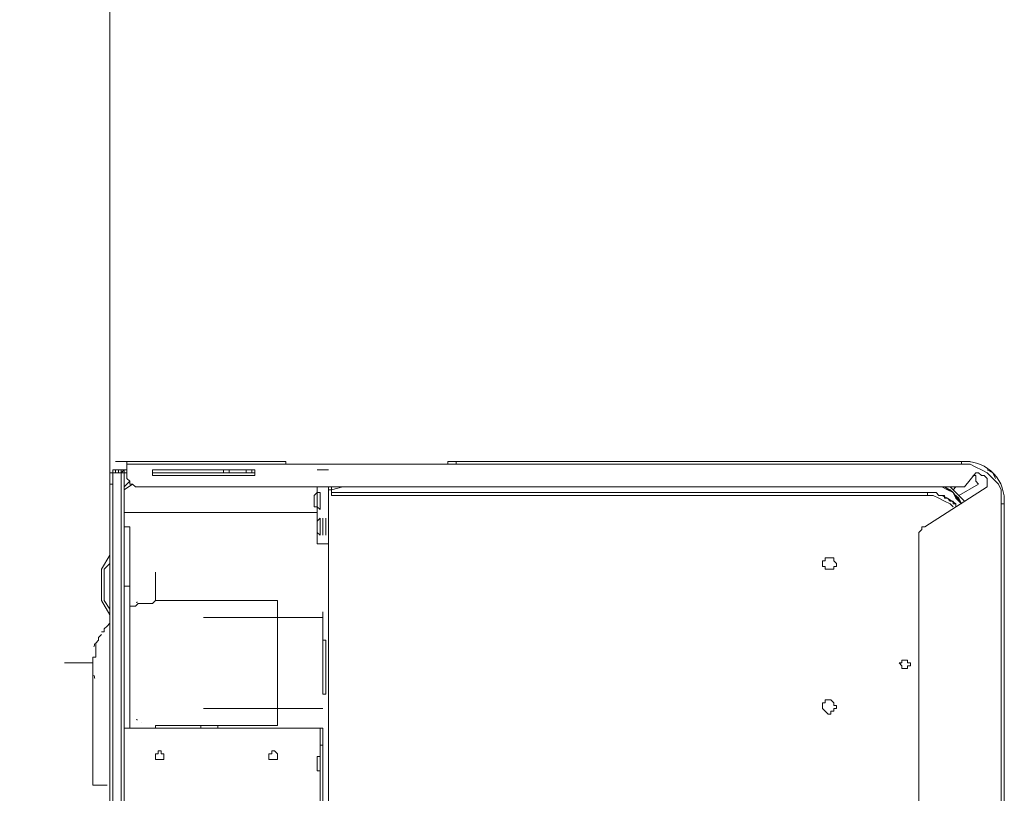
# Model space of a CAD drawing. Header units: millimetres. Extents: x 352 to 350573, y -22 to 37733.
# Tile 96 of 214: x 70345 to 71035, y 8843 to 9385. Entities that reach past the tile are written whole.
import ezdxf

# ---------------------------------------------------------------- set-up
doc = ezdxf.new("R2010")
doc.units = ezdxf.units.MM
for name, color, linetype, true_color in [('PDF$_83$-$Floor$Plan$-$В_Этаж$01_Сводный$G-IMPT', 9, 'Continuous', 0x808080), ('PDF$_83$-$Floor$Plan$-$В_Этаж$01_Сводный$P-PIPE-CNTR', 150, 'Continuous', 0x007fff), ('PDF$_83$new_ifc_RVT-1-В_Этаж$01_Сводный$A-WALL', 7, 'Continuous', 0xdddd6e)]:
    doc.layers.add(name, color=color, linetype=linetype, true_color=true_color)
doc.layers.add('PDF$_83$-$Floor$Plan$-$В_Этаж$01_Сводный$P-PIPE', color=3, linetype='Continuous')

msp = doc.modelspace()

# ---------------------------------------------------------------- linework, layer by layer
at = {"layer": 'PDF$_83$-$Floor$Plan$-$В_Этаж$01_Сводный$G-IMPT', "lineweight": 0}
for points in [[(70523.33, 9075.75), (70411.93, 9075.75)], [(70409.94, 9067.8), (70409.94, 9069.79), (70411.93, 9069.79), (70409.94, 9069.79)], [(70417.9, 8817.16), (70417.9, 9067.8)], [(70417.9, 9067.8), (70419.89, 9067.8)], [(70509.4, 9069.79), (70437.79, 9069.79), (70487.52, 9069.79), (70491.5, 9069.79), (70503.44, 9069.79), (70507.41, 9069.79)], [(70437.79, 9065.81), (70437.79, 9069.79), (70509.4, 9069.79), (70509.4, 9065.81), (70489.51, 9065.81), (70471.61, 9065.81)], [(70417.9, 9055.86), (70417.9, 9053.87), (70417.9, 9055.86), (70423.87, 9059.84)], [(70551.17, 9051.88), (70553.16, 9053.87)], [(70553.16, 9047.91), (70553.16, 9049.89), (70553.16, 9051.88), (70553.16, 9053.87), (70553.16, 9051.88), (70553.16, 9049.89), (70553.16, 9047.91), (70553.16, 9045.92), (70553.16, 9043.93), (70553.16, 9041.94), (70553.16, 9043.93), (70553.16, 9041.94), (70553.16, 9043.93), (70553.16, 9045.92)], [(70553.16, 9053.87), (70553.16, 9051.88)], [(70553.16, 9053.87), (70553.16, 9051.88)], [(70561.12, 9057.85), (70561.12, 9030), (70561.12, 9028.01), (70561.12, 9026.02), (70561.12, 9024.04), (70561.12, 9022.05), (70561.12, 9020.06), (70561.12, 9018.07), (70561.12, 9020.06), (70561.12, 9022.05), (70561.12, 9024.04), (70561.12, 9026.02), (70561.12, 9028.01), (70561.12, 9030)], [(70974.87, 9053.87), (70976.86, 9053.87)], [(70551.17, 9051.88), (70551.17, 9049.89), (70551.17, 9047.91), (70551.17, 9045.92), (70551.17, 9043.93), (70551.17, 9045.92), (70551.17, 9043.93), (70551.17, 9045.92), (70551.17, 9047.91), (70551.17, 9049.89), (70551.17, 9051.88), (70551.17, 9049.89)], [(70553.16, 9043.93), (70551.17, 9043.93)], [(70553.16, 9041.94), (70553.16, 9043.93)], [(70555.15, 9035.97), (70555.15, 9033.98), (70555.15, 9035.97), (70555.15, 9033.98), (70555.15, 9031.99), (70555.15, 9030), (70555.15, 9031.99), (70555.15, 9033.98)], [(70557.14, 9035.97), (70557.14, 9033.98), (70557.14, 9031.99), (70557.14, 9030), (70557.14, 9028.01), (70557.14, 9026.02), (70557.14, 9024.04), (70557.14, 9026.02), (70557.14, 9028.01), (70557.14, 9030), (70557.14, 9031.99), (70557.14, 9033.98)], [(70559.13, 9035.97), (70559.13, 9033.98), (70559.13, 9031.99), (70559.13, 9030), (70559.13, 9028.01), (70559.13, 9026.02), (70559.13, 9024.04), (70559.13, 9026.02), (70559.13, 9028.01), (70559.13, 9030), (70559.13, 9031.99), (70559.13, 9033.98)], [(70911.21, 9008.12), (70909.22, 9008.12), (70909.22, 9006.13), (70907.24, 9006.13), (70907.24, 9004.14), (70907.24, 9002.15), (70909.22, 9002.15), (70909.22, 9000.17), (70911.21, 9000.17), (70913.2, 9000.17), (70915.19, 9000.17), (70915.19, 9002.15), (70917.18, 9002.15), (70917.18, 9004.14), (70915.19, 9006.13), (70915.19, 9008.12), (70913.2, 9008.12)], [(70557.14, 8970.33), (70557.14, 8968.34), (70557.14, 8966.35), (70557.14, 8964.36), (70557.14, 8960.38), (70557.14, 8958.39), (70557.14, 8954.41), (70557.14, 8950.44), (70557.14, 8946.46), (70557.14, 8942.48), (70557.14, 8938.5), (70557.14, 8936.51), (70557.14, 8934.52), (70557.14, 8932.53), (70557.14, 8930.54), (70557.14, 8932.53), (70557.14, 8934.52), (70557.14, 8936.51), (70557.14, 8938.5), (70557.14, 8942.48), (70557.14, 8946.46), (70557.14, 8950.44), (70557.14, 8954.41), (70557.14, 8958.39), (70557.14, 8960.38), (70557.14, 8964.36), (70557.14, 8966.35), (70557.14, 8968.34)], [(70559.13, 8912.64), (70559.13, 8914.63), (70559.13, 8916.62), (70559.13, 8920.6), (70559.13, 8924.58), (70559.13, 8926.57), (70559.13, 8930.54), (70559.13, 8934.52), (70559.13, 8938.5), (70559.13, 8942.48), (70559.13, 8944.47), (70559.13, 8946.46), (70559.13, 8948.45), (70559.13, 8950.44), (70559.13, 8948.45), (70559.13, 8946.46), (70559.13, 8944.47), (70559.13, 8942.48), (70559.13, 8938.5), (70559.13, 8936.51), (70559.13, 8932.53), (70559.13, 8928.56), (70559.13, 8924.58), (70559.13, 8922.59), (70559.13, 8918.61), (70559.13, 8916.62), (70559.13, 8914.63)], [(70964.92, 8936.51), (70962.93, 8936.51), (70962.93, 8934.52), (70960.94, 8934.52), (70962.93, 8932.53), (70962.93, 8930.54), (70964.92, 8930.54), (70966.91, 8930.54), (70966.91, 8932.53), (70968.9, 8932.53), (70968.9, 8934.52), (70966.91, 8934.52), (70966.91, 8936.51)], [(70911.21, 8908.66), (70909.22, 8908.66), (70909.22, 8906.67), (70907.24, 8906.67), (70907.24, 8904.69), (70907.24, 8902.7), (70909.22, 8900.71), (70911.21, 8898.72), (70913.2, 8898.72), (70913.2, 8900.71), (70915.19, 8900.71), (70915.19, 8902.7), (70917.18, 8902.7), (70917.18, 8904.69), (70915.19, 8904.69), (70915.19, 8906.67), (70913.2, 8908.66)], [(70443.76, 8866.89), (70445.75, 8866.89), (70445.75, 8868.88), (70445.75, 8870.87), (70443.76, 8870.87), (70443.76, 8872.86), (70441.77, 8872.86), (70441.77, 8870.87), (70439.78, 8870.87), (70439.78, 8868.88), (70439.78, 8866.89), (70441.77, 8866.89)], [(70523.33, 8866.89), (70525.32, 8866.89), (70525.32, 8868.88), (70525.32, 8870.87), (70523.33, 8872.86), (70521.34, 8872.86), (70521.34, 8870.87), (70519.35, 8870.87), (70519.35, 8868.88), (70519.35, 8866.89), (70521.34, 8866.89)], [(70555.15, 8860.92), (70555.15, 8858.93), (70555.15, 8860.92), (70555.15, 8862.91), (70555.15, 8864.9), (70555.15, 8862.91), (70555.15, 8860.92), (70555.15, 8858.93)]]:
    msp.add_lwpolyline(points, close=True, dxfattribs=at)
for points in [[(70411.93, 9075.75), (70419.89, 9075.75), (70531.28, 9075.75)], [(70419.89, 9073.76), (70419.89, 9075.75)], [(70523.33, 9075.75), (70531.28, 9075.75), (70531.28, 9073.76), (70650.63, 9073.76), (70650.63, 9075.75), (71004.7, 9075.75), (70998.74, 9075.75), (70644.67, 9075.75), (70650.63, 9075.75)], [(71032.55, 9045.92), (71032.55, 9049.89), (71032.55, 9055.86), (71030.56, 9059.84), (71026.59, 9063.82), (71022.61, 9067.8), (71018.63, 9069.79), (71014.65, 9071.78), (71010.67, 9073.76), (71004.7, 9073.76), (70650.63, 9073.76), (70644.67, 9073.76)], [(70998.74, 9075.75), (70998.74, 9075.75)], [(70998.74, 9075.75), (70998.74, 9075.75)], [(71004.7, 9073.76), (71004.7, 9075.75), (71010.67, 9075.75)], [(70411.93, 9067.8), (70411.93, 9069.79), (70411.93, 9067.8), (70409.94, 9067.8), (70409.94, 9069.79), (70411.93, 9069.79), (70409.94, 9069.79), (70409.94, 9067.8), (70407.96, 9067.8), (70407.96, 9065.81), (70407.96, 9063.82), (70407.96, 9061.83), (70407.96, 9059.84), (70409.94, 9059.84), (70409.94, 9061.83), (70409.94, 9063.82), (70409.94, 9065.81), (70409.94, 9067.8), (70407.96, 9067.8), (70407.96, 9039.95)], [(70413.92, 9067.8), (70413.92, 9069.79), (70415.91, 9069.79), (70413.92, 9069.79), (70413.92, 9067.8), (70411.93, 9067.8), (70411.93, 9069.79), (70413.92, 9069.79), (70413.92, 9067.8), (70413.92, 9069.79), (70411.93, 9069.79), (70413.92, 9069.79), (70411.93, 9069.79), (70411.93, 9067.8), (70411.93, 9069.79), (70413.92, 9069.79), (70415.91, 9069.79), (70413.92, 9069.79), (70413.92, 9067.8), (70415.91, 9067.8), (70415.91, 9069.79), (70415.91, 9067.8), (70415.91, 9069.79), (70417.9, 9069.79), (70417.9, 9067.8), (70417.9, 9069.79), (70415.91, 9067.8), (70409.94, 9067.8), (70407.96, 9067.8), (70407.96, 9039.95), (70407.96, 9037.96), (70407.96, 9035.97), (70407.96, 9033.98), (70407.96, 9031.99), (70407.96, 9028.01)], [(70409.94, 9067.8), (70409.94, 9069.79)], [(70409.94, 9069.79), (70409.94, 9067.8)], [(70409.94, 9067.8), (70409.94, 9067.8)], [(70411.93, 9069.79), (70411.93, 9069.79)], [(70411.93, 9069.79), (70411.93, 9069.79)], [(70411.93, 9067.8), (70411.93, 9067.8)], [(70413.92, 9069.79), (70413.92, 9069.79)], [(70413.92, 9069.79), (70413.92, 9069.79)], [(70413.92, 9069.79), (70415.91, 9069.79), (70417.9, 9069.79), (70417.9, 9067.8), (70415.91, 9067.8), (70417.9, 9067.8)], [(70413.92, 9067.8), (70413.92, 9067.8)], [(70415.91, 9069.79), (70415.91, 9069.79)], [(70421.88, 9059.84), (70423.87, 9059.84), (70425.86, 9057.85), (70427.85, 9057.85), (70429.84, 9057.85), (70427.85, 9057.85), (70425.86, 9057.85), (70423.87, 9059.84), (70421.88, 9059.84), (70421.88, 9061.83), (70419.89, 9063.82), (70419.89, 9065.81), (70419.89, 9067.8), (70419.89, 9069.79), (70417.9, 9069.79), (70415.91, 9067.8), (70415.91, 8815.17)], [(70415.91, 9069.79), (70415.91, 9069.79)], [(70415.91, 9069.79), (70417.9, 9069.79)], [(70415.91, 9067.8), (70415.91, 9067.8)], [(70415.91, 9067.8), (70415.91, 9067.8)], [(70417.9, 9069.79), (70417.9, 9069.79)], [(70417.9, 9069.79), (70417.9, 9069.79)], [(70417.9, 9069.79), (70417.9, 9069.79)], [(70417.9, 9067.8), (70417.9, 9067.8)], [(70417.9, 9067.8), (70417.9, 9067.8)], [(70429.84, 9057.85), (71006.69, 9057.85), (71014.65, 9067.8), (71016.64, 9067.8), (71018.63, 9065.81), (71020.62, 9065.81), (71022.61, 9063.82), (71022.61, 9061.83), (71022.61, 9059.84), (71022.61, 9057.85), (70978.85, 9030), (70976.86, 9030), (70976.86, 9028.01), (70974.87, 9026.02), (70974.87, 9024.04), (70974.87, 8793.29)], [(70437.79, 9069.79), (70483.54, 9069.79), (70489.51, 9069.79), (70509.4, 9069.79)], [(70509.4, 9067.8), (70507.41, 9067.8), (70503.44, 9067.8), (70491.5, 9067.8), (70487.52, 9067.8), (70437.79, 9067.8)], [(70487.52, 9069.79), (70487.52, 9067.8)], [(70491.5, 9067.8), (70491.5, 9069.79)], [(70503.44, 9067.8), (70503.44, 9069.79)], [(70507.41, 9067.8), (70507.41, 9069.79)], [(70561.12, 9069.79), (70553.16, 9069.79)], [(71002.72, 9051.88), (71016.64, 9059.84), (71014.65, 9061.83), (71014.65, 9063.82), (71014.65, 9065.81), (71012.66, 9065.81)], [(71028.57, 9063.82), (71026.59, 9067.8), (71022.61, 9069.79)], [(70407.96, 9059.84), (70407.96, 8572.49), (70407.96, 8878.83), (70407.96, 8882.8), (70407.96, 8884.79), (70407.96, 8888.77), (70407.96, 8890.76), (70407.96, 8892.75), (70407.96, 8894.74)], [(70409.94, 9059.84), (70409.94, 8572.49)], [(70421.88, 9061.83), (70417.9, 9057.85)], [(70417.9, 9055.86), (70417.9, 9055.86)], [(70417.9, 9055.86), (70417.9, 9055.86)], [(70417.9, 9055.86), (70417.9, 9055.86)], [(70417.9, 9055.86), (70417.9, 9055.86)], [(70427.85, 9057.85), (70427.85, 9057.85)], [(70553.16, 9057.85), (70553.16, 9051.88)], [(70555.15, 9053.87), (70553.16, 9053.87), (70553.16, 9051.88), (70553.16, 9049.89)], [(70553.16, 9053.87), (70553.16, 9053.87)], [(70553.16, 9053.87), (70553.16, 9053.87)], [(70553.16, 9045.92), (70553.16, 9043.93), (70555.15, 9041.94), (70555.15, 9043.93), (70555.15, 9045.92), (70555.15, 9047.91), (70555.15, 9049.89), (70555.15, 9051.88), (70555.15, 9053.87), (70555.15, 9051.88)], [(70553.16, 9053.87), (70553.16, 9053.87)], [(70553.16, 9053.87), (70553.16, 9053.87)], [(70553.16, 9053.87), (70553.16, 9051.88)], [(70561.12, 9057.85), (70563.11, 9057.85), (70563.11, 9055.86), (70561.12, 9055.86)], [(70571.07, 9057.85), (70563.11, 9055.86), (70563.11, 9051.88), (70980.83, 9051.88)], [(70563.11, 9057.85), (70563.11, 9057.85)], [(70563.11, 9055.86), (70563.11, 9055.86)], [(70980.83, 9053.87), (70984.81, 9053.87), (70980.83, 9053.87), (70563.11, 9053.87), (70974.87, 9053.87), (70976.86, 9053.87)], [(70563.11, 9053.87), (70563.11, 9053.87)], [(70976.86, 9053.87), (70976.86, 9053.87)], [(71000.73, 9043.93), (71000.73, 9045.92), (70998.74, 9045.92), (70998.74, 9047.91), (70996.75, 9047.91), (70994.76, 9049.89), (70992.77, 9049.89), (70992.77, 9051.88), (70990.78, 9051.88), (70988.79, 9051.88), (70986.8, 9053.87), (70984.81, 9053.87), (70982.82, 9053.87), (70980.83, 9053.87), (70980.83, 9051.88), (70984.81, 9051.88), (70988.79, 9049.89), (70992.77, 9047.91), (70996.75, 9045.92), (70998.74, 9043.93)], [(70980.83, 9053.87), (70980.83, 9053.87)], [(70998.74, 9053.87), (70996.75, 9055.86), (70992.77, 9057.85), (70998.74, 9053.87), (71004.7, 9045.92), (71000.73, 9049.89), (70998.74, 9053.87), (70994.76, 9055.86), (70990.78, 9057.85)], [(71006.69, 9047.91), (70996.75, 9057.85)], [(70998.74, 9055.86), (71000.73, 9057.85)], [(71000.73, 9053.87), (71000.73, 9053.87)], [(71000.73, 9045.92), (70994.76, 9049.89), (70990.78, 9051.88)], [(71004.7, 9045.92), (71002.72, 9049.89), (71000.73, 9051.88)], [(70407.96, 9041.94), (70407.96, 9039.95), (70407.96, 9037.96), (70407.96, 9035.97), (70407.96, 9033.98), (70407.96, 9031.99), (70407.96, 9028.01), (70407.96, 8988.23)], [(70417.9, 9039.95), (70553.16, 9039.95), (70553.16, 9043.93), (70553.16, 9030), (70553.16, 9028.01), (70553.16, 9026.02), (70553.16, 9024.04), (70553.16, 9022.05), (70553.16, 9020.06), (70553.16, 9018.07), (70561.12, 9018.07)], [(70553.16, 9043.93), (70553.16, 9043.93)], [(70553.16, 9043.93), (70553.16, 9043.93)], [(70553.16, 9043.93), (70553.16, 9043.93)], [(70553.16, 9043.93), (70553.16, 9043.93)], [(70553.16, 9043.93), (70553.16, 9043.93)], [(70553.16, 9043.93), (70553.16, 9043.93)], [(70555.15, 9043.93), (70555.15, 9041.94)], [(70553.16, 9031.99), (70553.16, 9033.98), (70555.15, 9035.97), (70555.15, 9033.98), (70555.15, 9031.99), (70555.15, 9030), (70555.15, 9028.01), (70555.15, 9026.02), (70555.15, 9024.04), (70555.15, 9026.02), (70555.15, 9024.04), (70555.15, 9026.02), (70555.15, 9024.04), (70555.15, 9026.02), (70555.15, 9024.04), (70555.15, 9026.02), (70555.15, 9028.01), (70555.15, 9030)], [(70553.16, 9026.02), (70553.16, 9028.01), (70553.16, 9030), (70553.16, 9031.99), (70553.16, 9033.98)], [(70555.15, 9035.97), (70555.15, 9035.97)], [(70555.15, 9035.97), (70555.15, 9035.97)], [(70555.15, 9026.02), (70555.15, 9028.01), (70555.15, 9030), (70555.15, 9031.99), (70555.15, 9033.98), (70555.15, 9035.97), (70555.15, 9033.98), (70555.15, 9035.97)], [(70557.14, 9035.97), (70557.14, 9035.97)], [(70557.14, 9026.02), (70557.14, 9024.04), (70557.14, 9026.02), (70557.14, 9028.01), (70557.14, 9030), (70557.14, 9031.99), (70557.14, 9033.98), (70557.14, 9035.97), (70557.14, 9033.98), (70557.14, 9035.97)], [(70557.14, 9033.98), (70557.14, 9031.99)], [(70559.13, 9035.97), (70559.13, 9035.97)], [(70559.13, 9024.04), (70559.13, 9026.02), (70559.13, 9024.04), (70559.13, 9026.02), (70559.13, 9028.01), (70559.13, 9030), (70559.13, 9031.99), (70559.13, 9033.98), (70559.13, 9035.97), (70559.13, 9033.98), (70559.13, 9031.99)], [(70559.13, 9033.98), (70559.13, 9033.98)], [(70559.13, 9033.98), (70559.13, 9033.98)], [(70417.9, 9030), (70421.88, 9030), (70421.88, 9028.01), (70421.88, 9026.02), (70421.88, 9022.05), (70421.88, 9016.08), (70421.88, 9010.11), (70421.88, 9004.14), (70421.88, 8996.19), (70421.88, 8988.23), (70417.9, 8988.23)], [(70555.15, 9028.01), (70555.15, 9026.02), (70555.15, 9024.04), (70553.16, 9026.02), (70553.16, 9028.01)], [(70555.15, 9030), (70555.15, 9030)], [(70557.14, 9028.01), (70557.14, 9026.02), (70557.14, 9024.04)], [(70559.13, 9028.01), (70559.13, 9026.02), (70559.13, 9024.04), (70559.13, 9026.02)], [(70561.12, 9030), (70561.12, 9030)], [(70561.12, 8807.22), (70561.12, 9026.02)], [(70555.15, 9024.04), (70555.15, 9024.04)], [(70557.14, 9024.04), (70557.14, 9024.04)], [(70559.13, 9024.04), (70559.13, 9024.04)], [(70561.12, 9018.07), (70561.12, 9018.07)], [(70561.12, 9018.07), (70561.12, 9018.07)], [(70407.96, 9010.11), (70401.99, 9000.17), (70401.99, 8998.18), (70401.99, 8996.19), (70401.99, 8994.2), (70401.99, 8992.21), (70401.99, 8988.23), (70401.99, 8986.24), (70401.99, 8984.25), (70401.99, 8982.26), (70401.99, 8980.27), (70401.99, 8978.28), (70407.96, 8968.34)], [(70407.96, 9004.14), (70403.98, 9000.17), (70403.98, 8998.18), (70403.98, 8996.19), (70403.98, 8994.2), (70403.98, 8990.22), (70403.98, 8988.23), (70403.98, 8986.24), (70403.98, 8984.25), (70403.98, 8982.26), (70403.98, 8980.27), (70403.98, 8978.28), (70407.96, 8972.32)], [(70401.99, 8996.19), (70401.99, 8994.2), (70401.99, 8992.21), (70401.99, 8988.23), (70401.99, 8986.24), (70401.99, 8984.25), (70401.99, 8982.26)], [(70403.98, 8996.19), (70403.98, 8994.2), (70403.98, 8990.22), (70403.98, 8988.23), (70403.98, 8986.24), (70403.98, 8984.25), (70403.98, 8982.26)], [(70407.96, 8976.3), (70407.96, 8978.28), (70407.96, 8980.27), (70407.96, 8982.26), (70407.96, 8984.25), (70407.96, 8986.24), (70407.96, 8988.23), (70407.96, 8986.24), (70407.96, 8984.25), (70407.96, 8982.26), (70407.96, 8980.27), (70407.96, 8978.28)], [(70421.88, 8888.77), (70421.88, 8988.23)], [(70557.14, 8932.53), (70557.14, 8934.52), (70557.14, 8938.5), (70557.14, 8940.49), (70557.14, 8944.47), (70557.14, 8948.45), (70557.14, 8950.44), (70557.14, 8954.41), (70557.14, 8958.39), (70557.14, 8962.37), (70557.14, 8964.36), (70557.14, 8966.35), (70557.14, 8968.34), (70557.14, 8970.33), (70557.14, 8968.34), (70557.14, 8966.35), (70557.14, 8964.36), (70557.14, 8962.37), (70557.14, 8958.39), (70557.14, 8954.41), (70557.14, 8952.43), (70557.14, 8948.45), (70557.14, 8944.47), (70557.14, 8942.48), (70557.14, 8938.5), (70557.14, 8936.51), (70557.14, 8934.52), (70557.14, 8932.53), (70557.14, 8930.54)], [(70557.14, 8948.45), (70557.14, 8946.46), (70557.14, 8942.48), (70557.14, 8940.49), (70557.14, 8936.51), (70557.14, 8932.53), (70557.14, 8930.54), (70557.14, 8926.57), (70557.14, 8922.59), (70557.14, 8920.6), (70557.14, 8916.62), (70557.14, 8914.63), (70557.14, 8912.64), (70559.13, 8912.64), (70559.13, 8914.63), (70559.13, 8916.62), (70559.13, 8920.6), (70559.13, 8924.58), (70559.13, 8926.57), (70559.13, 8930.54), (70559.13, 8934.52), (70559.13, 8938.5), (70559.13, 8942.48), (70559.13, 8944.47), (70559.13, 8946.46), (70559.13, 8948.45), (70559.13, 8950.44), (70557.14, 8950.44)], [(70407.96, 8932.53), (70407.96, 8934.52), (70407.96, 8932.53), (70407.96, 8934.52), (70407.96, 8936.51), (70407.96, 8938.5), (70407.96, 8940.49), (70407.96, 8942.48), (70407.96, 8944.47), (70407.96, 8946.46), (70407.96, 8942.48), (70407.96, 8946.46)], [(70407.96, 8896.73), (70407.96, 8896.73)], [(70407.96, 8894.74), (70407.96, 8894.74)], [(70407.96, 8894.74), (70407.96, 8894.74)], [(70555.15, 8868.88), (70555.15, 8866.89), (70555.15, 8864.9), (70555.15, 8866.89), (70555.15, 8868.88), (70555.15, 8870.87), (70555.15, 8868.88), (70555.15, 8866.89), (70555.15, 8888.77), (70417.9, 8888.77)], [(70557.14, 8572.49), (70557.14, 8876.84), (70557.14, 8878.83), (70557.14, 8880.82), (70557.14, 8882.8), (70557.14, 8884.79), (70557.14, 8886.78), (70557.14, 8888.77), (70555.15, 8888.77), (70555.15, 8866.89)], [(70557.14, 8876.84), (70555.15, 8876.84), (70555.15, 8878.83), (70555.15, 8880.82), (70555.15, 8882.8), (70555.15, 8884.79), (70555.15, 8886.78), (70555.15, 8888.77)], [(70555.15, 8888.77), (70555.15, 8888.77)], [(70555.15, 8888.77), (70555.15, 8888.77)], [(70407.96, 8878.83), (70407.96, 8878.83)], [(70553.16, 8860.92), (70553.16, 8858.93), (70555.15, 8858.93), (70555.15, 8860.92), (70555.15, 8572.49), (70555.15, 8876.84)], [(70555.15, 8870.87), (70555.15, 8868.88), (70553.16, 8868.88), (70553.16, 8866.89)], [(70553.16, 8858.93), (70553.16, 8860.92), (70553.16, 8862.91), (70553.16, 8864.9), (70553.16, 8866.89), (70553.16, 8868.88)], [(70555.15, 8862.91), (70555.15, 8864.9)], [(70555.15, 8858.93), (70555.15, 8858.93)]]:
    msp.add_lwpolyline(points, dxfattribs=at)
msp.add_lwpolyline([(70419.89, 9069.79), (70419.89, 9073.76), (70531.28, 9073.76), (70644.67, 9073.76), (70644.67, 9075.75), (70998.74, 9075.75), (71006.69, 9075.75, -0.447484), (71034.54, 9045.92), (71034.54, 8793.29), (71034.54, 9045.92), (71032.55, 9045.92), (71032.55, 8793.29)], format="xyb", dxfattribs=at)
at = {"layer": 'PDF$_83$-$Floor$Plan$-$В_Этаж$01_Сводный$P-PIPE', "color": 5, "lineweight": 0}
for points in [[(70439.78, 8890.76), (70525.32, 8890.76), (70525.32, 8934.52), (70525.32, 8978.28), (70439.78, 8978.28), (70437.79, 8976.3), (70435.8, 8976.3), (70433.81, 8976.3), (70431.83, 8976.3), (70429.84, 8976.3), (70427.85, 8976.3), (70425.86, 8974.31), (70423.87, 8974.31), (70421.88, 8974.31)], [(70401.99, 8956.4), (70403.98, 8956.4), (70403.98, 8958.39), (70405.97, 8960.38), (70407.96, 8962.37), (70407.96, 8964.36)], [(70557.14, 8966.35), (70473.6, 8966.35)], [(70401.99, 8954.41), (70400, 8952.43), (70400, 8950.44), (70398.01, 8948.45), (70398.01, 8946.46), (70398.01, 8944.47), (70398.01, 8942.48), (70398.01, 8940.49), (70398.01, 8938.5), (70396.02, 8938.5), (70396.02, 8936.51), (70396.02, 8934.52), (70396.02, 8848.99), (70405.97, 8848.99)], [(70407.96, 8900.71), (70407.96, 8896.73)], [(70473.6, 8902.7), (70557.14, 8902.7)], [(70429.84, 8892.75), (70429.84, 8892.75)], [(70471.61, 8888.77), (70471.61, 8890.76)], [(70483.54, 8888.77), (70483.54, 8890.76)]]:
    msp.add_lwpolyline(points, dxfattribs=at)
for centre, radius, start, end in [((70438.39, 8935.8), 42.85, 105.00278, 106.34051), ((70438.35, 8935.88), 42.76, 163.32251, 166.67425), ((70438.35, 8935.88), 42.76, 193.32575, 196.67749), ((70438.39, 8935.96), 42.85, 253.65949, 254.99722)]:
    msp.add_arc(centre, radius, start, end, dxfattribs=at)
at = {"layer": 'PDF$_83$-$Floor$Plan$-$В_Этаж$01_Сводный$P-PIPE-CNTR', "color": 5, "lineweight": 0}
for points in [[(70439.78, 8978.28), (70439.78, 8998.18)], [(70376.13, 8934.52), (70396.02, 8934.52)], [(70439.78, 8888.77), (70439.78, 8890.76)]]:
    msp.add_lwpolyline(points, dxfattribs=at)
at = {"layer": 'PDF$_83$new_ifc_RVT-1-В_Этаж$01_Сводный$A-WALL', "lineweight": 0}
msp.add_lwpolyline([(70407.96, 8152.78), (70407.96, 11343.4), (70008.13, 11343.4), (70008.13, 8152.78)], close=True, dxfattribs=at)

doc.saveas('drawing.dxf')
